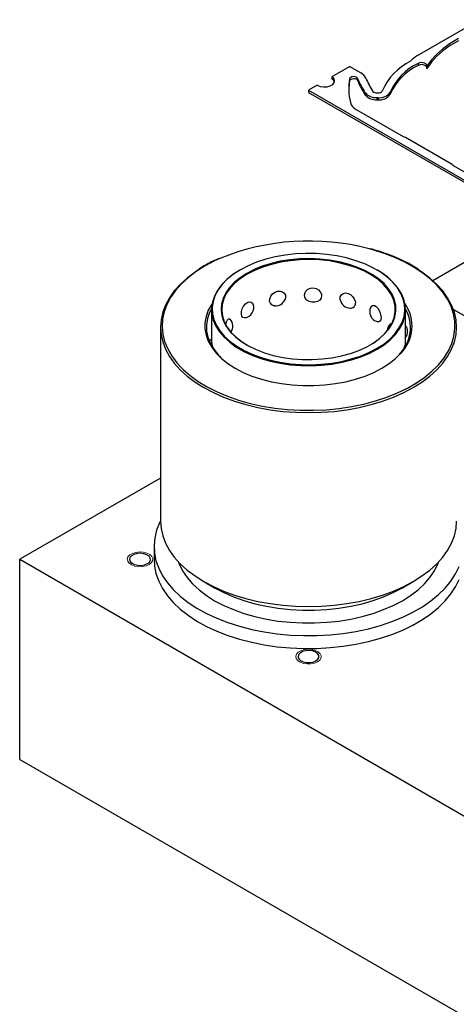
# Model space of a CAD drawing. Header units: inches. Extents: x 370 to 474, y 80 to 168.
# Tile 136 of 170: x 420.47 to 425.82, y 152.88 to 164.93. Entities that reach past the tile are written whole.
import ezdxf

# ---------------------------------------------------------------- set-up
doc = ezdxf.new("R2010")
doc.units = ezdxf.units.IN
doc.header["$LTSCALE"] = 0.5
doc.header["$MEASUREMENT"] = 0
doc.linetypes.add('HIDDEN', pattern=[0.225, 0.15, -0.075])
for name, color, linetype in [('APP-M-S', 30, 'Continuous'), ('DIE-M-S', 8, 'Continuous'), ('DSS-M-S', 53, 'Continuous')]:
    doc.layers.add(name, color=color, linetype=linetype)

msp = doc.modelspace()

# ---------------------------------------------------------------- linework, layer by layer
at = {"color": 7, "linetype": 'HIDDEN', "lineweight": 18}
for p, q in [((421.79, 158.33), (421.798, 158.357)), ((421.798, 158.357), (421.82, 158.381)), ((421.82, 158.381), (421.853, 158.4)), ((421.853, 158.4), (421.894, 158.412)), ((421.894, 158.412), (421.94, 158.417)), ((421.94, 158.417), (421.986, 158.414)), ((421.986, 158.414), (422.029, 158.403)), ((422.029, 158.403), (422.064, 158.386)), ((422.064, 158.386), (422.089, 158.363)), ((422.089, 158.363), (422.101, 158.337)), ((422.101, 158.337), (422.099, 158.31)), ((421.795, 158.304), (421.79, 158.33)), ((421.813, 158.279), (421.795, 158.304)), ((421.844, 158.259), (421.813, 158.279)), ((421.883, 158.244), (421.844, 158.259)), ((421.928, 158.237), (421.883, 158.244)), ((421.975, 158.238), (421.928, 158.237)), ((422.019, 158.247), (421.975, 158.238)), ((422.056, 158.263), (422.019, 158.247)), ((422.084, 158.285), (422.056, 158.263)), ((422.099, 158.31), (422.084, 158.285)), ((423.852, 157.14), (423.861, 157.166)), ((423.857, 157.113), (423.852, 157.14)), ((423.861, 157.166), (423.882, 157.19)), ((423.882, 157.19), (423.915, 157.209)), ((423.915, 157.209), (423.957, 157.222)), ((423.957, 157.222), (424.002, 157.227)), ((424.002, 157.227), (424.049, 157.224)), ((424.049, 157.224), (424.091, 157.213)), ((424.091, 157.213), (424.127, 157.195)), ((424.127, 157.195), (424.151, 157.172)), ((424.151, 157.172), (424.163, 157.147)), ((424.163, 157.147), (424.162, 157.12)), ((423.876, 157.088), (423.857, 157.113)), ((423.906, 157.068), (423.876, 157.088)), ((423.946, 157.054), (423.906, 157.068)), ((423.991, 157.047), (423.946, 157.054)), ((424.037, 157.048), (423.991, 157.047)), ((424.081, 157.057), (424.037, 157.048)), ((424.119, 157.073), (424.081, 157.057)), ((424.146, 157.094), (424.119, 157.073)), ((424.162, 157.12), (424.146, 157.094))]:
    msp.add_line(p, q, dxfattribs=at)
at = {"layer": 'APP-M-S', "linetype": 'Continuous', "lineweight": 25}
for p, q in [((425.342, 164.491), (426.104, 164.931)), ((425.744, 164.64), (425.653, 164.576)), ((425.744, 164.614), (425.653, 164.55)), ((425.846, 164.699), (425.744, 164.64)), ((425.846, 164.673), (425.744, 164.614)), ((425.574, 164.507), (425.508, 164.434)), ((425.574, 164.481), (425.508, 164.408)), ((425.653, 164.576), (425.574, 164.507)), ((425.653, 164.55), (425.574, 164.481)), ((424.513, 164.36), (424.292, 164.232)), ((424.513, 164.36), (424.647, 164.282)), ((425.367, 164.403), (425.349, 164.396)), ((425.349, 164.396), (425.349, 164.37)), ((425.387, 164.406), (425.367, 164.403)), ((425.409, 164.405), (425.387, 164.406)), ((425.428, 164.4), (425.409, 164.405)), ((425.444, 164.392), (425.428, 164.4)), ((425.454, 164.381), (425.444, 164.392)), ((425.508, 164.434), (425.454, 164.357)), ((425.508, 164.408), (425.454, 164.331)), ((425.458, 164.369), (425.454, 164.381)), ((425.454, 164.357), (425.458, 164.369)), ((425.454, 164.357), (425.454, 164.331)), ((424.114, 164.129), (424.008, 164.068)), ((424.114, 164.129), (424.149, 164.115)), ((424.235, 164.11), (424.275, 164.121)), ((424.275, 164.121), (424.306, 164.139)), ((424.317, 164.211), (424.292, 164.232)), ((424.292, 164.232), (424.292, 164.206)), ((424.317, 164.185), (424.292, 164.206)), ((424.306, 164.139), (424.324, 164.162)), ((424.328, 164.187), (424.317, 164.211)), ((424.327, 164.168), (424.317, 164.185)), ((424.324, 164.162), (424.328, 164.187)), ((424.515, 164.217), (424.51, 164.207)), ((424.51, 164.207), (424.51, 164.181)), ((424.515, 164.191), (424.51, 164.181)), ((424.525, 164.225), (424.515, 164.217)), ((424.525, 164.199), (424.515, 164.191)), ((424.54, 164.231), (424.525, 164.225)), ((424.54, 164.205), (424.525, 164.199)), ((424.557, 164.234), (424.54, 164.231)), ((424.557, 164.208), (424.54, 164.205)), ((424.574, 164.233), (424.557, 164.234)), ((424.574, 164.206), (424.557, 164.208)), ((424.59, 164.228), (424.574, 164.233)), ((424.59, 164.202), (424.574, 164.206)), ((424.602, 164.221), (424.59, 164.228)), ((424.602, 164.195), (424.59, 164.202)), ((424.609, 164.211), (424.602, 164.221)), ((424.609, 164.185), (424.602, 164.195)), ((424.609, 164.211), (424.609, 164.185)), ((424.008, 164.068), (426.766, 162.476)), ((424.008, 164.068), (424.008, 164.042)), ((424.008, 164.042), (426.766, 162.45)), ((424.149, 164.115), (424.192, 164.108)), ((424.192, 164.108), (424.235, 164.11)), ((424.703, 164.033), (424.703, 164.007)), ((424.843, 164.035), (424.86, 164.035)), ((425.006, 164.046), (425.006, 164.02)), ((424.843, 163.978), (424.86, 163.978)), ((424.843, 163.978), (424.843, 163.951)), ((424.843, 163.951), (424.86, 163.951)), ((424.86, 163.978), (424.86, 163.951)), ((424.592, 163.834), (425.165, 163.502)), ((425.196, 163.493), (425.768, 163.162)), ((425.786, 163.144), (426.359, 162.813))]:
    msp.add_line(p, q, dxfattribs=at)
for centre, radius, start, end in [((425.525, 164.166), 0.373, 119.3563, 136.2139), ((425.593, 163.757), 0.747, 116.8336, 156.2803), ((425.65, 163.759), 0.704, 115.2871, 155.9777), ((425.65, 163.733), 0.704, 115.2871, 155.9777), ((425.392, 164.296), 0.0858, 43.6528, 120.0736), ((424.577, 164.153), 0.147, 25.4664, 61.3439), ((425.274, 164.089), 0.773, 171.1605, 192.8409), ((425.274, 164.062), 0.773, 171.1483, 179.0112), ((425.551, 164.597), 1.018, 202.2384, 213.6002), ((425.551, 164.571), 1.018, 202.2384, 213.6002), ((425.613, 164.596), 0.98, 202.8048, 213.5833), ((424.83, 164.148), 0.17, 222.044, 274.5649), ((424.83, 164.121), 0.17, 222.044, 274.5649), ((424.839, 164.092), 0.0568, 222.044, 274.5649), ((424.866, 164.086), 0.0512, 263.2199, 326.8415), ((424.878, 164.13), 0.154, 263.2199, 326.8415), ((424.878, 164.104), 0.154, 263.2199, 326.8415), ((424.653, 163.957), 0.138, 197.0765, 243.8559), ((425.206, 163.577), 0.0846, 241.2567, 263.6267), ((425.803, 163.178), 0.0377, 204.2103, 242.8195)]:
    msp.add_arc(centre, radius, start, end, dxfattribs=at)
at = {"layer": 'DIE-M-S', "linetype": 'Continuous', "lineweight": 25}
for p, q in [((426.766, 162.45), (425.53, 161.737)), ((425.781, 161.386), (430.655, 158.572))]:
    msp.add_line(p, q, dxfattribs=at)
at = {"layer": 'DSS-M-S', "linetype": 'Continuous', "lineweight": 25}
for p, q in [((424.794, 162.115), (424.75, 162.127)), ((424.933, 162.071), (424.794, 162.115)), ((425.065, 162.021), (424.933, 162.071)), ((422.858, 161.978), (422.741, 161.917)), ((422.923, 162.009), (422.858, 161.978)), ((423.373, 161.963), (423.269, 161.92)), ((423.484, 161.999), (423.373, 161.963)), ((423.601, 162.028), (423.484, 161.999)), ((423.663, 161.974), (423.55, 161.947)), ((423.665, 161.963), (423.553, 161.937)), ((423.723, 162.05), (423.601, 162.028)), ((423.781, 161.993), (423.663, 161.974)), ((423.782, 161.982), (423.665, 161.963)), ((423.849, 162.064), (423.723, 162.05)), ((423.901, 162.004), (423.781, 161.993)), ((423.902, 161.993), (423.782, 161.982)), ((423.976, 162.07), (423.849, 162.064)), ((424.023, 162.007), (423.901, 162.004)), ((424.023, 161.996), (423.902, 161.993)), ((424.104, 162.068), (423.976, 162.07)), ((424.145, 162.002), (424.023, 162.007)), ((424.144, 161.991), (424.023, 161.996)), ((424.23, 162.058), (424.104, 162.068)), ((424.264, 161.978), (424.144, 161.991)), ((424.265, 161.989), (424.145, 162.002)), ((424.354, 162.04), (424.23, 162.058)), ((424.379, 161.957), (424.264, 161.978)), ((424.382, 161.968), (424.265, 161.989)), ((424.474, 162.015), (424.354, 162.04)), ((424.491, 161.929), (424.379, 161.957)), ((424.494, 161.94), (424.382, 161.968)), ((424.589, 161.982), (424.474, 162.015)), ((424.696, 161.942), (424.589, 161.982)), ((425.189, 161.964), (425.065, 162.021)), ((425.303, 161.9), (425.189, 161.964)), ((422.62, 161.841), (422.523, 161.769)), ((422.634, 161.849), (422.537, 161.776)), ((422.666, 161.872), (422.62, 161.841)), ((422.741, 161.917), (422.634, 161.849)), ((422.676, 161.885), (422.67, 161.881)), ((422.731, 161.918), (422.676, 161.885)), ((423.168, 161.867), (423.083, 161.812)), ((423.174, 161.871), (423.089, 161.816)), ((423.269, 161.92), (423.174, 161.871)), ((423.342, 161.873), (423.251, 161.826)), ((423.347, 161.863), (423.257, 161.816)), ((423.442, 161.914), (423.342, 161.873)), ((423.447, 161.903), (423.347, 161.863)), ((423.55, 161.947), (423.442, 161.914)), ((423.553, 161.937), (423.447, 161.903)), ((424.595, 161.894), (424.491, 161.929)), ((424.6, 161.904), (424.494, 161.94)), ((424.692, 161.852), (424.595, 161.894)), ((424.697, 161.862), (424.6, 161.904)), ((424.781, 161.804), (424.692, 161.852)), ((424.796, 161.896), (424.696, 161.942)), ((424.786, 161.813), (424.697, 161.862)), ((424.886, 161.844), (424.796, 161.896)), ((424.892, 161.84), (424.844, 161.869)), ((424.966, 161.786), (424.886, 161.844)), ((424.973, 161.783), (424.892, 161.84)), ((425.408, 161.831), (425.303, 161.9)), ((425.397, 161.841), (425.355, 161.869)), ((425.493, 161.769), (425.397, 161.841)), ((425.501, 161.757), (425.408, 161.831)), ((422.523, 161.769), (422.438, 161.692)), ((422.537, 161.776), (422.453, 161.699)), ((423.008, 161.752), (422.944, 161.687)), ((423.014, 161.756), (422.951, 161.692)), ((423.083, 161.812), (423.008, 161.752)), ((423.089, 161.816), (423.014, 161.756)), ((423.1, 161.716), (423.041, 161.654)), ((423.17, 161.773), (423.1, 161.716)), ((423.176, 161.764), (423.106, 161.707)), ((423.251, 161.826), (423.17, 161.773)), ((423.257, 161.816), (423.176, 161.764)), ((424.859, 161.75), (424.781, 161.804)), ((424.865, 161.759), (424.786, 161.813)), ((424.926, 161.692), (424.859, 161.75)), ((424.933, 161.701), (424.865, 161.759)), ((425.035, 161.724), (424.966, 161.786)), ((425.042, 161.72), (424.973, 161.783)), ((425.092, 161.658), (425.035, 161.724)), ((425.099, 161.654), (425.042, 161.72)), ((425.578, 161.692), (425.493, 161.769)), ((425.583, 161.679), (425.501, 161.757)), ((422.365, 161.611), (422.305, 161.527)), ((422.38, 161.618), (422.32, 161.533)), ((422.438, 161.692), (422.365, 161.611)), ((422.453, 161.699), (422.38, 161.618)), ((422.893, 161.619), (422.856, 161.548)), ((422.901, 161.624), (422.863, 161.553)), ((422.944, 161.687), (422.893, 161.619)), ((422.951, 161.692), (422.901, 161.624)), ((422.995, 161.588), (422.962, 161.52)), ((423.041, 161.654), (422.995, 161.588)), ((423.048, 161.645), (423.002, 161.581)), ((423.106, 161.707), (423.048, 161.645)), ((423.569, 161.577), (423.598, 161.598)), ((423.598, 161.598), (423.63, 161.609)), ((423.63, 161.609), (423.662, 161.61)), ((423.662, 161.61), (423.69, 161.602)), ((423.69, 161.602), (423.712, 161.584)), ((423.961, 161.58), (423.976, 161.609)), ((423.976, 161.609), (424, 161.632)), ((424, 161.632), (424.032, 161.645)), ((424.032, 161.645), (424.067, 161.648)), ((424.067, 161.648), (424.1, 161.642)), ((424.1, 161.642), (424.13, 161.626)), ((424.13, 161.626), (424.152, 161.602)), ((424.152, 161.602), (424.166, 161.574)), ((424.981, 161.629), (424.926, 161.692)), ((424.988, 161.638), (424.933, 161.701)), ((425.023, 161.564), (424.981, 161.629)), ((425.031, 161.572), (424.988, 161.638)), ((425.136, 161.589), (425.092, 161.658)), ((425.143, 161.584), (425.099, 161.654)), ((425.167, 161.517), (425.136, 161.589)), ((425.651, 161.611), (425.578, 161.692)), ((425.653, 161.597), (425.583, 161.679)), ((425.711, 161.527), (425.651, 161.611)), ((425.709, 161.511), (425.653, 161.597)), ((422.305, 161.527), (422.257, 161.439)), ((422.32, 161.533), (422.273, 161.445)), ((422.832, 161.475), (422.821, 161.401)), ((422.839, 161.481), (422.829, 161.408)), ((422.856, 161.548), (422.832, 161.475)), ((422.863, 161.553), (422.839, 161.481)), ((422.962, 161.52), (422.943, 161.451)), ((422.97, 161.513), (422.951, 161.444)), ((423.002, 161.581), (422.97, 161.513)), ((423.235, 161.453), (423.259, 161.471)), ((423.259, 161.471), (423.283, 161.479)), ((423.283, 161.479), (423.305, 161.476)), ((423.305, 161.476), (423.322, 161.463)), ((423.532, 161.486), (423.534, 161.516)), ((423.541, 161.46), (423.532, 161.486)), ((423.534, 161.516), (423.546, 161.548)), ((423.546, 161.548), (423.569, 161.577)), ((423.712, 161.584), (423.725, 161.559)), ((423.721, 161.508), (423.72, 161.506)), ((423.727, 161.539), (423.721, 161.508)), ((423.725, 161.559), (423.727, 161.539)), ((423.727, 161.539), (423.727, 161.539)), ((423.959, 161.55), (423.961, 161.58)), ((423.969, 161.522), (423.959, 161.55)), ((423.989, 161.498), (423.969, 161.522)), ((424.017, 161.482), (423.989, 161.498)), ((424.05, 161.473), (424.017, 161.482)), ((424.084, 161.473), (424.05, 161.473)), ((424.117, 161.482), (424.084, 161.473)), ((424.145, 161.5), (424.117, 161.482)), ((424.162, 161.525), (424.145, 161.5)), ((424.168, 161.554), (424.162, 161.525)), ((424.166, 161.574), (424.168, 161.554)), ((424.395, 161.509), (424.397, 161.538)), ((424.397, 161.502), (424.395, 161.509)), ((424.397, 161.538), (424.41, 161.564)), ((424.41, 161.564), (424.433, 161.58)), ((424.433, 161.58), (424.462, 161.587)), ((424.462, 161.587), (424.493, 161.582)), ((424.493, 161.582), (424.523, 161.567)), ((424.523, 161.567), (424.548, 161.545)), ((424.548, 161.545), (424.568, 161.516)), ((424.568, 161.516), (424.579, 161.485)), ((424.579, 161.485), (424.582, 161.464)), ((425.052, 161.496), (425.023, 161.564)), ((425.06, 161.503), (425.031, 161.572)), ((425.068, 161.426), (425.052, 161.496)), ((425.076, 161.433), (425.06, 161.503)), ((425.174, 161.512), (425.143, 161.584)), ((425.184, 161.444), (425.167, 161.517)), ((425.192, 161.438), (425.174, 161.512)), ((425.753, 161.423), (425.709, 161.511)), ((425.759, 161.439), (425.711, 161.527)), ((422.223, 161.35), (422.203, 161.26)), ((422.24, 161.356), (422.221, 161.265)), ((422.257, 161.439), (422.223, 161.35)), ((422.273, 161.445), (422.24, 161.356)), ((422.781, 161.375), (422.754, 161.3)), ((422.798, 161.349), (422.772, 161.274)), ((422.823, 161.448), (422.781, 161.375)), ((422.821, 161.394), (422.798, 161.349)), ((422.821, 161.401), (422.825, 161.327)), ((422.821, 161.383), (422.821, 161.02)), ((422.827, 161.455), (422.823, 161.448)), ((422.829, 161.408), (422.832, 161.334)), ((422.943, 161.451), (422.938, 161.38)), ((422.938, 161.38), (422.947, 161.31)), ((422.951, 161.444), (422.946, 161.374)), ((422.946, 161.374), (422.954, 161.304)), ((423.187, 161.326), (423.188, 161.358)), ((423.188, 161.358), (423.197, 161.392)), ((423.197, 161.392), (423.213, 161.425)), ((423.213, 161.425), (423.235, 161.453)), ((423.322, 161.463), (423.33, 161.446)), ((423.559, 161.441), (423.541, 161.46)), ((423.584, 161.431), (423.559, 161.441)), ((423.596, 161.43), (423.584, 161.431)), ((424.582, 161.464), (424.582, 161.464)), ((424.771, 161.41), (424.776, 161.42)), ((424.776, 161.42), (424.793, 161.432)), ((424.793, 161.432), (424.814, 161.432)), ((424.814, 161.432), (424.836, 161.421)), ((424.836, 161.421), (424.856, 161.4)), ((424.856, 161.4), (424.874, 161.372)), ((424.874, 161.372), (424.887, 161.34)), ((425.058, 161.287), (425.07, 161.356)), ((425.065, 161.292), (425.078, 161.363)), ((425.07, 161.356), (425.068, 161.426)), ((425.078, 161.363), (425.076, 161.433)), ((425.177, 161.297), (425.187, 161.371)), ((425.187, 161.371), (425.184, 161.444)), ((425.185, 161.29), (425.195, 161.364)), ((425.195, 161.364), (425.192, 161.438)), ((425.196, 160.945), (425.196, 161.383)), ((425.782, 161.333), (425.753, 161.423)), ((425.793, 161.35), (425.759, 161.439)), ((425.814, 161.26), (425.793, 161.35)), ((422.203, 161.26), (422.196, 161.169)), ((422.221, 161.265), (422.216, 161.174)), ((422.754, 161.3), (422.74, 161.223)), ((422.772, 161.274), (422.759, 161.197)), ((422.825, 161.327), (422.842, 161.253)), ((422.832, 161.334), (422.85, 161.261)), ((422.842, 161.253), (422.873, 161.181)), ((422.85, 161.261), (422.88, 161.189)), ((422.947, 161.31), (422.969, 161.241)), ((422.954, 161.304), (422.977, 161.235)), ((422.969, 161.241), (423.005, 161.173)), ((422.977, 161.235), (423.013, 161.168)), ((422.996, 161.206), (423.005, 161.235)), ((423.005, 161.235), (423.017, 161.257)), ((423.017, 161.257), (423.03, 161.27)), ((423.03, 161.27), (423.042, 161.271)), ((423.042, 161.271), (423.047, 161.266)), ((423.193, 161.302), (423.187, 161.326)), ((423.206, 161.287), (423.193, 161.302)), ((423.225, 161.283), (423.206, 161.287)), ((423.231, 161.284), (423.225, 161.283)), ((424.867, 161.233), (424.858, 161.235)), ((424.882, 161.24), (424.867, 161.233)), ((424.893, 161.258), (424.882, 161.24)), ((424.887, 161.34), (424.894, 161.306)), ((424.896, 161.285), (424.893, 161.258)), ((424.894, 161.306), (424.896, 161.285)), ((425.032, 161.218), (425.058, 161.287)), ((425.039, 161.224), (425.065, 161.292)), ((425.153, 161.225), (425.177, 161.297)), ((425.161, 161.217), (425.185, 161.29)), ((425.798, 161.242), (425.782, 161.333)), ((425.8, 161.151), (425.798, 161.242)), ((425.821, 161.169), (425.814, 161.26)), ((422.196, 161.169), (422.196, 158.795)), ((422.196, 161.169), (422.203, 161.077)), ((422.216, 161.174), (422.225, 161.082)), ((422.74, 161.223), (422.74, 161.147)), ((422.74, 161.147), (422.754, 161.07)), ((422.759, 161.197), (422.761, 161.121)), ((422.761, 161.121), (422.777, 161.044)), ((422.873, 161.181), (422.917, 161.112)), ((422.88, 161.189), (422.925, 161.12)), ((422.917, 161.112), (422.974, 161.045)), ((422.925, 161.12), (422.981, 161.054)), ((423.005, 161.173), (423.054, 161.109)), ((423.013, 161.168), (423.061, 161.104)), ((423.054, 161.109), (423.116, 161.048)), ((424.941, 161.089), (424.993, 161.152)), ((424.948, 161.093), (425, 161.157)), ((424.993, 161.152), (425.032, 161.218)), ((425, 161.157), (425.039, 161.224)), ((425.013, 161.209), (425.016, 161.212)), ((425.016, 161.212), (425.026, 161.208)), ((425.026, 161.208), (425.028, 161.204)), ((425.065, 161.087), (425.115, 161.154)), ((425.072, 161.078), (425.123, 161.146)), ((425.115, 161.154), (425.153, 161.225)), ((425.123, 161.146), (425.161, 161.217)), ((425.787, 161.059), (425.8, 161.151)), ((425.814, 161.077), (425.821, 161.169)), ((422.203, 161.077), (422.223, 160.987)), ((422.223, 160.987), (422.257, 160.898)), ((422.225, 161.082), (422.247, 160.992)), ((422.247, 160.992), (422.284, 160.902)), ((422.754, 161.07), (422.781, 160.995)), ((422.777, 161.044), (422.807, 160.97)), ((422.781, 160.995), (422.823, 160.922)), ((422.974, 161.045), (423.044, 160.983)), ((422.981, 161.054), (423.05, 160.992)), ((423.05, 160.992), (423.13, 160.934)), ((423.061, 161.104), (423.123, 161.044)), ((423.116, 161.048), (423.189, 160.991)), ((423.123, 161.044), (423.195, 160.988)), ((423.189, 160.991), (423.273, 160.94)), ((423.195, 160.988), (423.254, 160.951)), ((424.801, 160.974), (424.877, 161.029)), ((424.807, 160.978), (424.883, 161.033)), ((424.877, 161.029), (424.941, 161.089)), ((424.883, 161.033), (424.948, 161.093)), ((424.928, 160.962), (425.002, 161.022)), ((424.934, 160.953), (425.009, 161.013)), ((425.002, 161.022), (425.065, 161.087)), ((425.009, 161.013), (425.072, 161.078)), ((425.759, 160.898), (425.793, 160.987)), ((425.761, 160.969), (425.787, 161.059)), ((425.793, 160.987), (425.814, 161.077)), ((422.257, 160.898), (422.305, 160.811)), ((422.284, 160.902), (422.334, 160.816)), ((422.807, 160.97), (422.85, 160.897)), ((422.823, 160.922), (422.877, 160.852)), ((422.85, 160.897), (422.907, 160.827)), ((423.044, 160.983), (423.124, 160.925)), ((423.124, 160.925), (423.215, 160.872)), ((423.13, 160.934), (423.22, 160.882)), ((423.215, 160.872), (423.315, 160.826)), ((423.22, 160.882), (423.32, 160.836)), ((423.273, 160.94), (423.367, 160.894)), ((423.367, 160.894), (423.469, 160.855)), ((424.521, 160.847), (424.625, 160.884)), ((424.625, 160.884), (424.721, 160.928)), ((424.721, 160.928), (424.807, 160.978)), ((424.747, 160.858), (424.842, 160.908)), ((424.752, 160.848), (424.848, 160.898)), ((424.762, 160.951), (424.801, 160.974)), ((424.842, 160.908), (424.928, 160.962)), ((424.848, 160.898), (424.934, 160.953)), ((425.178, 160.915), (425.181, 160.928)), ((425.181, 160.928), (425.186, 160.945)), ((425.186, 160.945), (425.19, 160.949)), ((425.196, 160.945), (425.19, 160.949)), ((425.19, 160.949), (425.19, 160.949)), ((425.668, 160.794), (425.721, 160.88)), ((425.711, 160.811), (425.759, 160.898)), ((425.721, 160.88), (425.761, 160.969)), ((422.305, 160.811), (422.365, 160.726)), ((422.334, 160.816), (422.397, 160.732)), ((422.877, 160.852), (422.921, 160.806)), ((422.907, 160.827), (422.938, 160.796)), ((422.921, 160.806), (422.943, 160.786)), ((422.943, 160.786), (423.021, 160.724)), ((423.315, 160.826), (423.424, 160.786)), ((423.32, 160.836), (423.428, 160.796)), ((423.424, 160.786), (423.539, 160.753)), ((423.428, 160.796), (423.542, 160.764)), ((423.469, 160.855), (423.577, 160.823)), ((423.539, 160.753), (423.66, 160.727)), ((423.542, 160.764), (423.662, 160.738)), ((423.577, 160.823), (423.692, 160.799)), ((423.692, 160.799), (423.811, 160.782)), ((423.811, 160.782), (423.932, 160.773)), ((423.932, 160.773), (424.054, 160.772)), ((424.054, 160.772), (424.176, 160.779)), ((424.176, 160.779), (424.295, 160.794)), ((424.293, 160.728), (424.415, 160.75)), ((424.295, 160.794), (424.411, 160.817)), ((424.411, 160.817), (424.521, 160.847)), ((424.415, 160.75), (424.532, 160.779)), ((424.418, 160.739), (424.536, 160.769)), ((424.532, 160.779), (424.643, 160.815)), ((424.536, 160.769), (424.648, 160.805)), ((424.643, 160.815), (424.747, 160.858)), ((424.648, 160.805), (424.752, 160.848)), ((424.995, 160.724), (425.073, 160.786)), ((425.073, 160.786), (425.136, 160.848)), ((425.602, 160.711), (425.668, 160.794)), ((425.651, 160.726), (425.711, 160.811)), ((422.365, 160.726), (422.438, 160.645)), ((422.397, 160.732), (422.444, 160.679)), ((422.438, 160.645), (422.523, 160.568)), ((422.444, 160.679), (422.473, 160.651)), ((422.473, 160.651), (422.56, 160.575)), ((423.021, 160.724), (423.11, 160.667)), ((423.11, 160.667), (423.209, 160.615)), ((423.66, 160.727), (423.784, 160.709)), ((423.662, 160.738), (423.786, 160.72)), ((423.784, 160.709), (423.912, 160.699)), ((423.786, 160.72), (423.912, 160.71)), ((423.912, 160.71), (424.04, 160.708)), ((423.912, 160.699), (424.04, 160.697)), ((424.04, 160.708), (424.167, 160.714)), ((424.04, 160.697), (424.168, 160.703)), ((424.167, 160.714), (424.293, 160.728)), ((424.168, 160.703), (424.295, 160.717)), ((424.295, 160.717), (424.418, 160.739)), ((424.807, 160.615), (424.906, 160.667)), ((424.906, 160.667), (424.995, 160.724)), ((425.432, 160.557), (425.523, 160.632)), ((425.493, 160.568), (425.578, 160.645)), ((425.523, 160.632), (425.571, 160.678)), ((425.571, 160.678), (425.602, 160.711)), ((425.578, 160.645), (425.651, 160.726)), ((422.523, 160.568), (422.62, 160.496)), ((422.56, 160.575), (422.659, 160.503)), ((423.209, 160.615), (423.316, 160.57)), ((423.316, 160.57), (423.432, 160.532)), ((423.432, 160.532), (423.553, 160.501)), ((424.463, 160.501), (424.585, 160.532)), ((424.585, 160.532), (424.7, 160.57)), ((424.7, 160.57), (424.807, 160.615)), ((425.33, 160.486), (425.432, 160.557)), ((425.397, 160.496), (425.493, 160.568)), ((422.62, 160.496), (422.727, 160.429)), ((422.659, 160.503), (422.769, 160.437)), ((422.727, 160.429), (422.843, 160.367)), ((422.769, 160.437), (422.888, 160.377)), ((423.553, 160.501), (423.679, 160.477)), ((423.679, 160.477), (423.809, 160.461)), ((423.809, 160.461), (423.942, 160.453)), ((423.942, 160.453), (424.075, 160.453)), ((424.075, 160.453), (424.207, 160.461)), ((424.207, 160.461), (424.337, 160.477)), ((424.337, 160.477), (424.463, 160.501)), ((425.097, 160.363), (425.218, 160.422)), ((425.173, 160.367), (425.29, 160.429)), ((425.218, 160.422), (425.33, 160.486)), ((425.29, 160.429), (425.397, 160.496)), ((422.843, 160.367), (422.969, 160.312)), ((422.888, 160.377), (423.016, 160.323)), ((422.969, 160.312), (423.102, 160.262)), ((423.016, 160.323), (423.152, 160.276)), ((423.102, 160.262), (423.242, 160.22)), ((423.152, 160.276), (423.295, 160.236)), ((424.685, 160.227), (424.829, 160.265)), ((424.774, 160.22), (424.914, 160.262)), ((424.829, 160.265), (424.967, 160.311)), ((424.914, 160.262), (425.048, 160.312)), ((424.967, 160.311), (425.097, 160.363)), ((425.048, 160.312), (425.173, 160.367)), ((423.242, 160.22), (423.388, 160.185)), ((423.295, 160.236), (423.443, 160.203)), ((423.388, 160.185), (423.539, 160.158)), ((423.443, 160.203), (423.595, 160.178)), ((423.539, 160.158), (423.693, 160.138)), ((423.595, 160.178), (423.751, 160.161)), ((423.751, 160.161), (423.909, 160.152)), ((423.909, 160.152), (424.068, 160.151)), ((424.068, 160.151), (424.226, 160.158)), ((424.226, 160.158), (424.382, 160.173)), ((424.323, 160.138), (424.477, 160.158)), ((424.382, 160.173), (424.536, 160.196)), ((424.477, 160.158), (424.628, 160.185)), ((424.536, 160.196), (424.685, 160.227)), ((424.628, 160.185), (424.774, 160.22)), ((423.693, 160.138), (423.85, 160.126)), ((423.85, 160.126), (424.008, 160.122)), ((424.008, 160.122), (424.166, 160.126)), ((424.166, 160.126), (424.323, 160.138)), ((422.196, 159.322), (420.473, 158.327)), ((422.185, 158.775), (422.148, 158.683)), ((422.196, 158.797), (422.185, 158.775)), ((422.196, 158.795), (422.203, 158.704)), ((422.203, 158.704), (422.223, 158.614)), ((425.793, 158.614), (425.814, 158.704)), ((425.814, 158.704), (425.821, 158.795)), ((422.126, 158.59), (422.117, 158.496)), ((422.148, 158.683), (422.126, 158.59)), ((422.223, 158.614), (422.257, 158.525)), ((425.759, 158.525), (425.793, 158.614)), ((422.117, 158.496), (422.122, 158.403)), ((422.117, 158.485), (422.117, 158.327)), ((422.257, 158.525), (422.305, 158.437)), ((425.711, 158.437), (425.759, 158.525)), ((421.822, 158.348), (421.817, 158.324)), ((421.841, 158.37), (421.822, 158.348)), ((421.871, 158.387), (421.841, 158.37)), ((421.909, 158.398), (421.871, 158.387)), ((421.951, 158.401), (421.909, 158.398)), ((421.992, 158.396), (421.951, 158.401)), ((422.029, 158.384), (421.992, 158.396)), ((422.056, 158.365), (422.029, 158.384)), ((422.071, 158.342), (422.056, 158.365)), ((422.073, 158.318), (422.071, 158.342)), ((422.122, 158.403), (422.141, 158.309)), ((422.305, 158.437), (422.365, 158.353)), ((422.365, 158.353), (422.438, 158.272)), ((425.578, 158.272), (425.651, 158.353)), ((425.651, 158.353), (425.711, 158.437)), ((420.473, 158.327), (461.131, 134.855)), ((420.473, 155.877), (420.473, 158.327)), ((421.817, 158.324), (421.826, 158.3)), ((421.826, 158.3), (421.848, 158.279)), ((421.848, 158.279), (421.88, 158.263)), ((421.88, 158.263), (421.919, 158.254)), ((421.919, 158.254), (421.962, 158.253)), ((421.962, 158.253), (422.002, 158.26)), ((422.002, 158.26), (422.037, 158.275)), ((422.037, 158.275), (422.061, 158.294)), ((422.061, 158.294), (422.073, 158.318)), ((422.117, 158.327), (422.122, 158.245)), ((422.122, 158.245), (422.141, 158.152)), ((422.141, 158.309), (422.174, 158.217)), ((422.174, 158.217), (422.221, 158.127)), ((422.417, 158.294), (422.426, 158.27)), ((422.426, 158.27), (422.467, 158.187)), ((422.438, 158.272), (422.523, 158.195)), ((425.493, 158.195), (425.578, 158.272)), ((425.549, 158.187), (425.59, 158.27)), ((425.59, 158.27), (425.599, 158.294)), ((425.808, 158.149), (425.852, 158.24)), ((422.141, 158.152), (422.174, 158.06)), ((422.221, 158.127), (422.281, 158.04)), ((422.467, 158.187), (422.522, 158.106)), ((422.522, 158.106), (422.589, 158.028)), ((422.523, 158.195), (422.62, 158.123)), ((422.62, 158.123), (422.727, 158.055)), ((425.29, 158.055), (425.397, 158.123)), ((425.397, 158.123), (425.493, 158.195)), ((425.428, 158.028), (425.495, 158.106)), ((425.495, 158.106), (425.549, 158.187)), ((425.752, 158.061), (425.808, 158.149)), ((422.174, 158.06), (422.221, 157.97)), ((422.281, 158.04), (422.353, 157.956)), ((422.589, 158.028), (422.668, 157.955)), ((422.726, 158.056), (422.859, 157.979)), ((422.727, 158.055), (422.843, 157.994)), ((422.843, 157.994), (422.969, 157.938)), ((422.859, 157.979), (422.859, 157.979)), ((422.859, 157.979), (422.97, 157.921)), ((425.046, 157.921), (425.157, 157.979)), ((425.048, 157.938), (425.173, 157.994)), ((425.157, 157.979), (425.29, 158.056)), ((425.157, 157.979), (425.157, 157.979)), ((425.173, 157.994), (425.29, 158.055)), ((425.349, 157.955), (425.428, 158.028)), ((425.6, 157.895), (425.682, 157.976)), ((425.682, 157.976), (425.752, 158.061)), ((425.752, 157.904), (425.808, 157.992)), ((425.808, 157.992), (425.852, 158.082)), ((422.221, 157.97), (422.281, 157.882)), ((422.281, 157.882), (422.353, 157.798)), ((422.353, 157.956), (422.438, 157.876)), ((422.438, 157.876), (422.535, 157.8)), ((422.668, 157.955), (422.758, 157.885)), ((422.758, 157.885), (422.859, 157.821)), ((422.969, 157.938), (423.102, 157.889)), ((422.97, 157.921), (423.09, 157.868)), ((423.09, 157.868), (423.217, 157.823)), ((423.102, 157.889), (423.242, 157.847)), ((424.774, 157.847), (424.914, 157.889)), ((424.799, 157.823), (424.926, 157.868)), ((424.914, 157.889), (425.048, 157.938)), ((424.926, 157.868), (425.046, 157.921)), ((425.157, 157.821), (425.258, 157.885)), ((425.258, 157.885), (425.349, 157.955)), ((425.507, 157.818), (425.6, 157.895)), ((425.682, 157.819), (425.752, 157.904)), ((422.353, 157.798), (422.438, 157.718)), ((422.535, 157.8), (422.642, 157.729)), ((422.859, 157.821), (422.97, 157.763)), ((422.97, 157.763), (423.09, 157.711)), ((423.217, 157.823), (423.352, 157.784)), ((423.242, 157.847), (423.388, 157.812)), ((423.352, 157.784), (423.492, 157.753)), ((423.388, 157.812), (423.539, 157.785)), ((423.492, 157.753), (423.636, 157.729)), ((423.539, 157.785), (423.693, 157.765)), ((423.693, 157.765), (423.85, 157.753)), ((423.85, 157.753), (424.008, 157.749)), ((424.008, 157.749), (424.166, 157.753)), ((424.166, 157.753), (424.323, 157.765)), ((424.323, 157.765), (424.477, 157.785)), ((424.38, 157.729), (424.525, 157.753)), ((424.477, 157.785), (424.628, 157.812)), ((424.525, 157.753), (424.665, 157.784)), ((424.628, 157.812), (424.774, 157.847)), ((424.665, 157.784), (424.799, 157.823)), ((424.926, 157.711), (425.046, 157.763)), ((425.046, 157.763), (425.157, 157.821)), ((425.287, 157.68), (425.402, 157.746)), ((425.402, 157.746), (425.507, 157.818)), ((425.507, 157.661), (425.6, 157.738)), ((425.6, 157.738), (425.682, 157.819)), ((422.438, 157.718), (422.535, 157.642)), ((422.535, 157.642), (422.642, 157.572)), ((422.642, 157.729), (422.76, 157.664)), ((422.76, 157.664), (422.886, 157.605)), ((423.09, 157.711), (423.217, 157.665)), ((423.217, 157.665), (423.352, 157.627)), ((423.352, 157.627), (423.492, 157.595)), ((423.636, 157.729), (423.784, 157.713)), ((423.784, 157.713), (423.933, 157.705)), ((423.933, 157.705), (424.083, 157.705)), ((424.083, 157.705), (424.233, 157.713)), ((424.233, 157.713), (424.38, 157.729)), ((424.525, 157.595), (424.665, 157.627)), ((424.665, 157.627), (424.799, 157.665)), ((424.799, 157.665), (424.926, 157.711)), ((425.029, 157.565), (425.162, 157.62)), ((425.162, 157.62), (425.287, 157.68)), ((425.402, 157.589), (425.507, 157.661)), ((422.642, 157.572), (422.76, 157.507)), ((422.76, 157.507), (422.886, 157.448)), ((422.886, 157.605), (423.022, 157.553)), ((423.022, 157.553), (423.164, 157.508)), ((423.164, 157.508), (423.313, 157.469)), ((423.492, 157.595), (423.636, 157.571)), ((423.636, 157.571), (423.784, 157.556)), ((423.784, 157.556), (423.933, 157.548)), ((423.933, 157.548), (424.083, 157.548)), ((424.083, 157.548), (424.233, 157.556)), ((424.233, 157.556), (424.38, 157.571)), ((424.38, 157.571), (424.525, 157.595)), ((424.741, 157.478), (424.889, 157.518)), ((424.889, 157.518), (425.029, 157.565)), ((425.162, 157.462), (425.287, 157.522)), ((425.287, 157.522), (425.402, 157.589)), ((422.886, 157.448), (423.022, 157.395)), ((423.022, 157.395), (423.164, 157.35)), ((423.313, 157.469), (423.466, 157.438)), ((423.466, 157.438), (423.624, 157.415)), ((423.624, 157.415), (423.785, 157.4)), ((423.785, 157.4), (423.947, 157.393)), ((423.947, 157.393), (424.11, 157.394)), ((424.11, 157.394), (424.272, 157.403)), ((424.272, 157.403), (424.432, 157.42)), ((424.432, 157.42), (424.589, 157.445)), ((424.589, 157.445), (424.741, 157.478)), ((424.889, 157.361), (425.029, 157.408)), ((425.029, 157.408), (425.162, 157.462)), ((423.164, 157.35), (423.313, 157.312)), ((423.313, 157.312), (423.466, 157.281)), ((423.466, 157.281), (423.624, 157.258)), ((423.624, 157.258), (423.785, 157.243)), ((424.272, 157.246), (424.432, 157.263)), ((424.432, 157.263), (424.589, 157.288)), ((424.589, 157.288), (424.741, 157.321)), ((424.741, 157.321), (424.889, 157.361)), ((423.785, 157.243), (423.947, 157.236)), ((423.885, 157.158), (423.88, 157.133)), ((423.88, 157.133), (423.888, 157.109)), ((423.904, 157.18), (423.885, 157.158)), ((423.933, 157.197), (423.904, 157.18)), ((423.971, 157.208), (423.933, 157.197)), ((423.947, 157.236), (424.11, 157.237)), ((424.013, 157.211), (423.971, 157.208)), ((424.055, 157.206), (424.013, 157.211)), ((424.091, 157.193), (424.055, 157.206)), ((424.119, 157.174), (424.091, 157.193)), ((424.11, 157.237), (424.272, 157.246)), ((424.134, 157.152), (424.119, 157.174)), ((424.136, 157.127), (424.134, 157.152)), ((423.888, 157.109), (423.91, 157.088)), ((423.91, 157.088), (423.942, 157.073)), ((423.942, 157.073), (423.982, 157.064)), ((423.982, 157.064), (424.024, 157.063)), ((424.024, 157.063), (424.065, 157.07)), ((424.065, 157.07), (424.099, 157.084)), ((424.099, 157.084), (424.124, 157.104)), ((424.124, 157.104), (424.136, 157.127)), ((420.473, 155.877), (461.131, 132.406))]:
    msp.add_line(p, q, dxfattribs=at)
for centre, radius, start, end in [((424.013, 159.337), 2.886, 75.218, 112.1917), ((424.34, 160.398), 1.78, 67.9476, 76.5147), ((423.511, 160.583), 1.546, 112.6371, 120.303), ((424.46, 160.521), 1.623, 56.7235, 70.2413), ((423.605, 161.554), 0.125, 265.7574, 337.4594), ((424.519, 161.526), 0.125, 191.1655, 270.327), ((423.213, 161.407), 0.125, 278.6704, 18.5596), ((424.525, 161.459), 0.0568, 264.53, 4.9369), ((424.882, 161.356), 0.125, 154.0472, 180), ((424.882, 161.356), 0.125, 180, 258.4158), ((424.794, 161.166), 0.462, 314.6023, 29.6443), ((424.8, 161.183), 0.475, 315.0999, 34.9151), ((422.958, 161.18), 0.125, 324.0253, 43.9135), ((425.095, 161.116), 0.125, 131.358, 177.105), ((425.095, 161.116), 0.125, 323.7716, 36.2284), ((422.885, 160.914), 0.125, 121.0445, 137.0274), ((423.422, 161.035), 0.602, 181.4307, 188.9966)]:
    msp.add_arc(centre, radius, start, end, dxfattribs=at)

doc.saveas('drawing.dxf')
